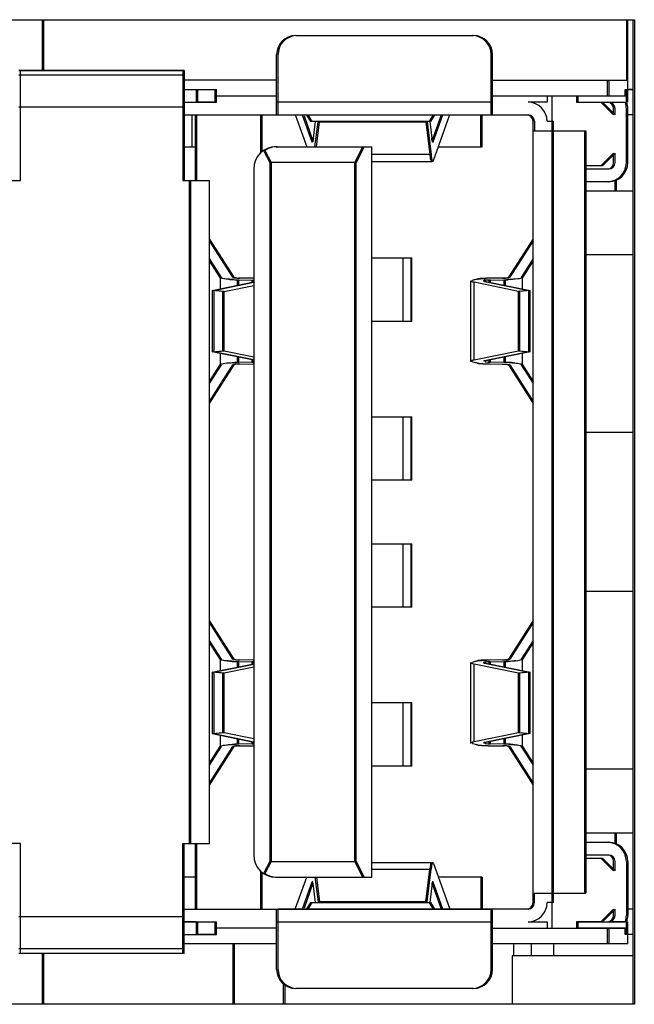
# Model space of a CAD drawing. Header units: millimetres. Extents: x 0 to 1189, y 0 to 841.
# Tile 6 of 50: x 72 to 81, y 448 to 464. Entities that reach past the tile are written whole.
import ezdxf

# ---------------------------------------------------------------- set-up
doc = ezdxf.new("R2010")
doc.units = ezdxf.units.MM
doc.header["$LTSCALE"] = 65.395
for name, color, linetype in [('MIO-5251-SHAPE', 7, 'CONTINUOUS'), ('MIO_5271U-SHAPE', 7, 'CONTINUOUS'), ('REAR_CASE-PC_15-SHAPE', 7, 'CONTINUOUS')]:
    doc.layers.add(name, color=color, linetype=linetype)

msp = doc.modelspace()

# ---------------------------------------------------------------- linework, layer by layer
at = {"layer": 'MIO-5251-SHAPE', "color": 7, "linetype": 'Continuous'}
for p, q in [((71.916, 462.797), (71.916, 463.597)), ((81.116, 462.297), (81.116, 463.597)), ((75.906, 463.347), (78.686, 463.347)), ((75.606, 462.097), (75.606, 463.047)), ((78.986, 462.097), (78.986, 463.047)), ((71.546, 462.797), (74.126, 462.797)), ((74.126, 462.797), (71.546, 462.797)), ((71.546, 461.067), (71.546, 462.797)), ((74.126, 462.722), (71.546, 462.722)), ((74.126, 462.797), (74.126, 461.067)), ((75.584, 462.647), (74.126, 462.647)), ((78.986, 462.647), (81.116, 462.647)), ((80.816, 462.647), (80.816, 462.397)), ((74.126, 462.497), (74.636, 462.497)), ((74.336, 462.497), (74.336, 462.297)), ((74.636, 462.297), (74.636, 462.497)), ((74.636, 462.397), (75.584, 462.397)), ((78.986, 462.397), (79.846, 462.397)), ((79.846, 462.397), (79.846, 462.297)), ((79.924, 462.397), (81.098, 462.397)), ((80.331, 462.397), (80.331, 462.297)), ((81.098, 462.497), (81.194, 462.497)), ((81.098, 462.397), (81.098, 462.497)), ((71.546, 462.223), (74.126, 462.223)), ((74.126, 462.297), (74.636, 462.297)), ((78.986, 462.297), (75.606, 462.297)), ((79.846, 462.297), (79.546, 462.297)), ((80.331, 462.297), (80.794, 462.297)), ((80.916, 462.097), (80.716, 462.297)), ((80.816, 462.297), (81.098, 462.297)), ((74.126, 462.097), (75.584, 462.097)), ((74.247, 462.097), (74.247, 461.597)), ((74.326, 461.067), (74.326, 462.097)), ((75.349, 462.097), (75.349, 461.515)), ((75.606, 462.097), (79.546, 462.097)), ((76.015, 462.082), (76.155, 461.689)), ((76.145, 461.993), (76.08, 462.097)), ((78.066, 462.088), (78.006, 461.993)), ((78.051, 461.676), (78.202, 462.097)), ((78.055, 461.382), (78.307, 462.087)), ((78.822, 461.597), (78.822, 462.097)), ((80.916, 462.097), (80.916, 462.197)), ((81.116, 461.347), (81.116, 462.197)), ((81.194, 462.097), (81.116, 462.097)), ((78.006, 461.993), (76.145, 461.993)), ((76.21, 461.597), (76.257, 461.987)), ((76.257, 461.987), (77.954, 461.987)), ((77.954, 461.987), (78.017, 461.473)), ((77.995, 461.994), (78.027, 461.733)), ((79.646, 461.997), (79.646, 461.847)), ((79.846, 461.997), (79.946, 461.997)), ((79.946, 449.697), (79.946, 461.997)), ((79.703, 461.847), (80.457, 461.847)), ((80.457, 461.847), (80.457, 449.847)), ((74.126, 461.597), (74.326, 461.597)), ((75.596, 461.597), (77.086, 461.597)), ((76.961, 461.597), (76.836, 461.347)), ((77.086, 450.097), (77.086, 461.597)), ((78.132, 461.597), (78.822, 461.597)), ((75.4, 461.538), (75.496, 461.347)), ((78.017, 461.473), (77.086, 461.473)), ((80.716, 461.297), (80.916, 461.497)), ((80.916, 461.347), (80.916, 461.497)), ((76.836, 461.347), (75.496, 461.347)), ((75.496, 461.347), (75.496, 450.347)), ((76.836, 450.347), (76.836, 461.347)), ((77.086, 461.367), (78.034, 461.367)), ((78.049, 461.369), (78.051, 461.372)), ((80.716, 461.297), (80.457, 461.297)), ((80.457, 461.247), (80.816, 461.247)), ((71.203, 461.067), (71.546, 461.067)), ((74.126, 461.067), (74.526, 461.067)), ((74.226, 461.067), (74.226, 450.627)), ((74.526, 450.627), (74.526, 461.067)), ((80.816, 461.047), (80.457, 461.047)), ((80.938, 460.897), (80.938, 461.074)), ((81.194, 460.897), (80.457, 460.897)), ((74.913, 459.542), (74.526, 460.149)), ((79.624, 460.115), (79.258, 459.542)), ((81.194, 459.897), (80.457, 459.897)), ((74.714, 459.54), (74.526, 459.836)), ((77.086, 459.847), (77.716, 459.847)), ((77.578, 458.847), (77.578, 459.847)), ((77.698, 459.847), (77.698, 458.847)), ((77.716, 458.847), (77.716, 459.847)), ((79.624, 459.802), (79.457, 459.54)), ((74.592, 459.336), (75.224, 459.464)), ((74.987, 459.502), (75.216, 459.499)), ((74.987, 459.42), (74.987, 459.502)), ((75.212, 459.527), (75.004, 459.529)), ((75.216, 459.499), (75.216, 459.469)), ((78.88, 459.478), (79.579, 459.336)), ((79.167, 459.529), (78.938, 459.527)), ((78.955, 459.499), (79.184, 459.502)), ((78.955, 459.458), (78.955, 459.499)), ((79.184, 459.502), (79.184, 459.412)), ((79.457, 459.356), (79.457, 459.54)), ((74.757, 459.32), (74.592, 459.336)), ((74.592, 459.336), (74.592, 458.369)), ((74.757, 459.32), (75.224, 459.415)), ((74.757, 458.384), (74.757, 459.32)), ((79.579, 459.336), (79.414, 459.32)), ((79.414, 458.384), (79.414, 459.32)), ((79.579, 458.369), (79.579, 459.336)), ((77.716, 458.847), (77.086, 458.847)), ((74.592, 458.369), (74.757, 458.384)), ((75.224, 458.241), (74.592, 458.369)), ((74.757, 458.384), (75.224, 458.289)), ((79.579, 458.369), (78.88, 458.227)), ((79.414, 458.384), (79.579, 458.369)), ((79.457, 458.165), (79.457, 458.349)), ((74.987, 458.203), (74.987, 458.284)), ((75.216, 458.205), (74.987, 458.203)), ((75.216, 458.236), (75.216, 458.205)), ((78.955, 458.205), (78.955, 458.247)), ((79.184, 458.203), (78.955, 458.205)), ((79.184, 458.293), (79.184, 458.203)), ((74.526, 457.869), (74.714, 458.165)), ((74.526, 457.556), (74.913, 458.163)), ((75.004, 458.175), (75.212, 458.178)), ((78.938, 458.178), (79.167, 458.175)), ((79.258, 458.163), (79.624, 457.589)), ((79.457, 458.165), (79.624, 457.903)), ((77.086, 457.347), (77.716, 457.347)), ((77.578, 456.347), (77.578, 457.347)), ((77.698, 457.347), (77.698, 456.347)), ((77.716, 456.347), (77.716, 457.347)), ((81.194, 457.097), (80.457, 457.097)), ((77.716, 456.347), (77.086, 456.347)), ((77.086, 455.347), (77.716, 455.347)), ((77.578, 454.347), (77.578, 455.347)), ((77.698, 455.347), (77.698, 454.347)), ((77.716, 454.347), (77.716, 455.347)), ((81.194, 454.597), (80.457, 454.597)), ((77.716, 454.347), (77.086, 454.347)), ((74.913, 453.532), (74.526, 454.139)), ((79.624, 454.105), (79.258, 453.532)), ((74.714, 453.53), (74.526, 453.826)), ((79.624, 453.792), (79.457, 453.53)), ((74.592, 453.326), (75.224, 453.454)), ((75.224, 453.405), (74.757, 453.31)), ((74.987, 453.492), (75.216, 453.489)), ((74.987, 453.41), (74.987, 453.492)), ((75.212, 453.517), (75.004, 453.519)), ((75.216, 453.489), (75.216, 453.459)), ((78.88, 453.468), (79.579, 453.326)), ((79.167, 453.519), (78.938, 453.517)), ((78.955, 453.489), (79.184, 453.492)), ((78.955, 453.448), (78.955, 453.489)), ((79.184, 453.492), (79.184, 453.402)), ((79.457, 453.346), (79.457, 453.53)), ((74.757, 453.31), (74.592, 453.326)), ((74.592, 453.326), (74.592, 452.359)), ((74.757, 452.374), (74.757, 453.31)), ((79.579, 453.326), (79.414, 453.31)), ((79.414, 452.374), (79.414, 453.31)), ((79.579, 452.359), (79.579, 453.326)), ((77.086, 452.847), (77.716, 452.847)), ((77.578, 451.847), (77.578, 452.847)), ((77.698, 452.847), (77.698, 451.847)), ((77.716, 451.847), (77.716, 452.847)), ((74.592, 452.359), (74.757, 452.374)), ((74.592, 452.359), (75.225, 452.23)), ((74.757, 452.374), (75.224, 452.279)), ((79.579, 452.359), (78.88, 452.217)), ((79.414, 452.374), (79.579, 452.359)), ((79.457, 452.155), (79.457, 452.339)), ((74.526, 451.859), (74.714, 452.155)), ((74.526, 451.546), (74.913, 452.153)), ((74.987, 452.193), (74.987, 452.274)), ((75.216, 452.195), (74.987, 452.193)), ((75.004, 452.165), (75.212, 452.168)), ((75.216, 452.226), (75.216, 452.195)), ((78.938, 452.168), (79.167, 452.165)), ((78.955, 452.195), (78.955, 452.237)), ((79.184, 452.193), (78.955, 452.195)), ((79.184, 452.283), (79.184, 452.193)), ((79.258, 452.153), (79.624, 451.579)), ((79.457, 452.155), (79.624, 451.893)), ((77.716, 451.847), (77.086, 451.847)), ((81.194, 451.797), (80.457, 451.797)), ((80.457, 450.797), (81.194, 450.797)), ((80.938, 450.621), (80.938, 450.797)), ((71.546, 450.627), (71.234, 450.627)), ((71.546, 448.897), (71.546, 450.627)), ((74.126, 450.627), (74.526, 450.627)), ((74.126, 448.897), (74.126, 450.627)), ((74.326, 449.597), (74.326, 450.627)), ((80.457, 450.647), (80.816, 450.647)), ((80.816, 450.447), (80.457, 450.447)), ((75.496, 450.347), (75.4, 450.157)), ((75.496, 450.347), (76.836, 450.347)), ((76.836, 450.347), (76.961, 450.097)), ((77.086, 450.328), (78.034, 450.328)), ((78.055, 450.313), (78.307, 449.608)), ((80.457, 450.397), (80.716, 450.397)), ((80.916, 450.197), (80.716, 450.397)), ((80.916, 450.197), (80.916, 450.347)), ((81.116, 450.347), (81.116, 449.497)), ((75.349, 450.179), (75.349, 449.597)), ((77.086, 450.222), (78.017, 450.222)), ((77.954, 449.708), (78.017, 450.222)), ((74.326, 450.097), (74.126, 450.097)), ((75.596, 450.097), (77.086, 450.097)), ((76.155, 450.005), (76.015, 449.613)), ((76.21, 450.097), (76.257, 449.708)), ((78.202, 449.597), (78.051, 450.018)), ((78.822, 450.097), (78.132, 450.097)), ((78.822, 450.097), (78.822, 449.597)), ((78.027, 449.961), (77.995, 449.7)), ((79.646, 449.697), (79.646, 449.847)), ((79.734, 449.847), (80.457, 449.847)), ((76.08, 449.597), (76.145, 449.702)), ((76.145, 449.702), (78.006, 449.702)), ((77.954, 449.708), (76.257, 449.708)), ((78.006, 449.702), (78.066, 449.607)), ((79.946, 449.697), (79.846, 449.697)), ((74.126, 449.597), (75.584, 449.597)), ((79.546, 449.597), (75.606, 449.597)), ((75.606, 448.647), (75.606, 449.597)), ((78.986, 448.647), (78.986, 449.597)), ((80.716, 449.397), (80.916, 449.597)), ((80.916, 449.497), (80.916, 449.597)), ((81.194, 449.597), (81.116, 449.597)), ((74.126, 449.472), (71.546, 449.472)), ((74.126, 449.397), (74.636, 449.397)), ((74.336, 449.397), (74.336, 449.197)), ((74.636, 449.197), (74.636, 449.397)), ((75.606, 449.397), (78.986, 449.397)), ((79.546, 449.397), (79.846, 449.397)), ((79.846, 449.397), (79.846, 449.297)), ((80.331, 449.397), (80.794, 449.397)), ((80.331, 449.397), (80.331, 449.297)), ((81.098, 449.397), (80.816, 449.397)), ((81.116, 449.047), (81.116, 449.397)), ((74.126, 449.197), (74.636, 449.197)), ((75.584, 449.297), (74.636, 449.297)), ((78.986, 449.297), (79.846, 449.297)), ((79.924, 449.297), (81.098, 449.297)), ((80.816, 449.297), (80.816, 449.047)), ((81.098, 449.197), (81.098, 449.297)), ((81.194, 449.197), (81.098, 449.197)), ((75.584, 449.047), (74.126, 449.047)), ((74.916, 449.047), (74.916, 448.097)), ((81.116, 449.047), (78.986, 449.047)), ((79.316, 449.047), (79.316, 448.86)), ((71.546, 448.973), (74.126, 448.973)), ((74.126, 448.898), (71.546, 448.898)), ((74.126, 448.897), (71.546, 448.897)), ((71.916, 448.097), (71.916, 448.897)), ((75.716, 448.097), (75.716, 448.4)), ((78.686, 448.347), (75.906, 448.347))]:
    msp.add_line(p, q, dxfattribs=at)
for centre, radius, start, end in [((75.906, 463.047), 0.3, 90, 180), ((78.686, 463.047), 0.3, 0, 90), ((79.546, 461.997), 0.3, 0, 90), ((80.816, 462.197), 0.1, 0, 90), ((80.816, 462.197), 0.3, 0, 19.4712), ((79.546, 461.997), 0.1, 0, 90), ((75.596, 461.247), 0.35, 90, 123.9061), ((80.816, 461.347), 0.3, 270, 0), ((80.816, 461.347), 0.1, 270, 0), ((75.01, 461.511), 2.009, 267.0458, 269.3475), ((75.013, 460.228), 0.699, 267.9167, 269.3191), ((78.962, 457.458), 2.069, 91.2729, 91.9222), ((78.963, 457.407), 2.12, 90.6873, 91.2746), ((79.159, 461.605), 2.103, 270.6836, 271.799), ((75.012, 456.099), 2.103, 90.6836, 91.799), ((78.874, 459.079), 0.897, 261.8056, 263.9158), ((78.912, 459.435), 1.255, 263.8886, 265.5335), ((78.939, 459.777), 1.598, 265.5161, 266.9085), ((78.956, 460.078), 1.9, 266.9016, 268.1391), ((78.963, 458.903), 0.698, 267.8414, 269.3201), ((79.159, 456.099), 2.104, 88.1908, 89.3165), ((79.172, 456.434), 1.768, 85.7543, 88.2528), ((78.963, 460.276), 2.098, 268.1285, 269.317), ((75.01, 455.501), 2.009, 267.0458, 269.3475), ((75.013, 454.218), 0.699, 267.9167, 269.3191), ((78.962, 451.448), 2.069, 91.2729, 91.9222), ((78.963, 451.397), 2.12, 90.6873, 91.2746), ((79.159, 455.595), 2.103, 270.6836, 271.799), ((75.012, 450.089), 2.103, 90.6836, 91.799), ((78.874, 453.069), 0.897, 261.8056, 263.9158), ((78.912, 453.425), 1.255, 263.8886, 265.5335), ((78.939, 453.767), 1.598, 265.5161, 266.9085), ((78.956, 454.068), 1.9, 266.9016, 268.1391), ((78.963, 454.266), 2.098, 268.1285, 269.317), ((78.963, 452.893), 0.698, 267.8414, 269.3201), ((79.159, 451.466), 0.699, 87.9167, 89.3191), ((79.159, 450.089), 2.104, 88.1908, 89.3165), ((79.172, 450.424), 1.768, 85.7543, 88.2528), ((80.816, 450.347), 0.3, 0, 90), ((80.816, 450.347), 0.1, 0, 90), ((75.596, 450.447), 0.35, 233.2169, 270), ((78.728, 449.877), 0.706, 171.4785, 173.1154), ((79.546, 449.697), 0.3, 270, 0), ((79.546, 449.697), 0.1, 270, 0), ((80.816, 449.497), 0.1, 270, 0), ((80.816, 449.497), 0.3, 340.5288, 0), ((75.906, 448.647), 0.3, 180, 270), ((78.686, 448.647), 0.3, 270, 0)]:
    msp.add_arc(centre, radius, start, end, dxfattribs=at)
msp.add_ellipse((78.044, 449.528), major_axis=(0, 0.8), ratio=0.069927, start_param=6.090035, end_param=6.803945, dxfattribs=at)
for points in [[(78.031, 461.707), (78.029, 461.716), (78.028, 461.725), (78.027, 461.733)], [(78.81, 459.521), (78.837, 459.523), (78.865, 459.525), (78.893, 459.526)], [(79.241, 459.535), (79.246, 459.536), (79.251, 459.537), (79.255, 459.54)], [(78.746, 458.191), (78.736, 458.192), (78.727, 458.194), (78.718, 458.196)], [(79.239, 458.17), (79.245, 458.169), (79.25, 458.168), (79.255, 458.165)], [(78.81, 453.511), (78.837, 453.513), (78.865, 453.515), (78.893, 453.516)], [(79.241, 453.525), (79.246, 453.526), (79.251, 453.527), (79.255, 453.53)], [(78.746, 452.181), (78.736, 452.182), (78.727, 452.184), (78.718, 452.186)]]:
    msp.add_open_spline(points, degree=3, dxfattribs=at)
for points, knots in [([(78.044, 461.667), (78.04, 461.667), (78.035, 461.686), (78.032, 461.697), (78.031, 461.707)], [0, 0, 0, 0, 0.286078, 1, 1, 1, 1]), ([(78.051, 461.676), (78.05, 461.674), (78.049, 461.671), (78.046, 461.667), (78.044, 461.667)], [0, 0, 0, 0, 0.652734, 1, 1, 1, 1]), ([(78.017, 461.473), (78.018, 461.463), (78.022, 461.432), (78.027, 461.401), (78.034, 461.382)], [0, 0, 0, 0, 0.329042, 1, 1, 1, 1]), ([(78.034, 461.382), (78.034, 461.38), (78.036, 461.375), (78.039, 461.37), (78.042, 461.368)], [0, 0, 0, 0, 0.337315, 1, 1, 1, 1]), ([(78.042, 461.368), (78.042, 461.368), (78.043, 461.367), (78.044, 461.367), (78.044, 461.367)], [0, 0, 0, 0, 0.522335, 1, 1, 1, 1]), ([(78.044, 461.367), (78.045, 461.367), (78.047, 461.368), (78.048, 461.369), (78.049, 461.369)], [0, 0, 0, 0, 0.448574, 1, 1, 1, 1]), ([(78.051, 461.372), (78.051, 461.373), (78.053, 461.377), (78.055, 461.38), (78.055, 461.382)], [0, 0, 0, 0, 0.443721, 1, 1, 1, 1]), ([(74.721, 459.534), (74.72, 459.535), (74.717, 459.536), (74.715, 459.538), (74.714, 459.54)], [0, 0, 0, 0, 0.561584, 1, 1, 1, 1]), ([(74.906, 459.505), (74.897, 459.505), (74.862, 459.507), (74.827, 459.511), (74.801, 459.514)], [0, 0, 0, 0, 0.273965, 1, 1, 1, 1]), ([(74.913, 459.542), (74.914, 459.54), (74.923, 459.537), (74.947, 459.532), (74.97, 459.53), (74.987, 459.53)], [0, 0, 0, 0, 0.109354, 0.323285, 1, 1, 1, 1]), ([(78.664, 459.486), (78.664, 459.494), (78.699, 459.506), (78.721, 459.51), (78.74, 459.513)], [0, 0, 0, 0, 0.297033, 1, 1, 1, 1]), ([(78.74, 459.513), (78.745, 459.514), (78.769, 459.517), (78.792, 459.519), (78.81, 459.521)], [0, 0, 0, 0, 0.226373, 1, 1, 1, 1]), ([(78.865, 459.488), (78.864, 459.488), (78.863, 459.487), (78.863, 459.486), (78.863, 459.486)], [0, 0, 0, 0, 0.586817, 1, 1, 1, 1]), ([(78.863, 459.486), (78.863, 459.484), (78.871, 459.48), (78.876, 459.479), (78.88, 459.478)], [0, 0, 0, 0, 0.323684, 1, 1, 1, 1]), ([(78.955, 459.499), (78.936, 459.499), (78.906, 459.497), (78.874, 459.494), (78.865, 459.488)], [0, 0, 0, 0, 0.643664, 1, 1, 1, 1]), ([(79.167, 459.529), (79.174, 459.529), (79.199, 459.53), (79.224, 459.532), (79.241, 459.535)], [0, 0, 0, 0, 0.291462, 1, 1, 1, 1]), ([(79.421, 459.523), (79.409, 459.52), (79.344, 459.508), (79.279, 459.505), (79.225, 459.503)], [0, 0, 0, 0, 0.186062, 1, 1, 1, 1]), ([(79.255, 459.54), (79.256, 459.54), (79.257, 459.541), (79.258, 459.541), (79.258, 459.542)], [0, 0, 0, 0, 0.575173, 1, 1, 1, 1]), ([(79.457, 459.54), (79.456, 459.538), (79.445, 459.529), (79.432, 459.526), (79.421, 459.523)], [0, 0, 0, 0, 0.151064, 1, 1, 1, 1]), ([(74.801, 458.191), (74.812, 458.192), (74.86, 458.198), (74.908, 458.201), (74.946, 458.202)], [0, 0, 0, 0, 0.218871, 1, 1, 1, 1]), ([(78.718, 458.196), (78.704, 458.198), (78.687, 458.202), (78.664, 458.213), (78.664, 458.219)], [0, 0, 0, 0, 0.690987, 1, 1, 1, 1]), ([(78.88, 458.227), (78.878, 458.226), (78.873, 458.225), (78.863, 458.223), (78.863, 458.219)], [0, 0, 0, 0, 0.399153, 1, 1, 1, 1]), ([(78.863, 458.219), (78.863, 458.217), (78.872, 458.213), (78.895, 458.208), (78.919, 458.207), (78.937, 458.206)], [0, 0, 0, 0, 0.089945, 0.296404, 1, 1, 1, 1]), ([(79.303, 458.198), (79.314, 458.197), (79.354, 458.193), (79.394, 458.188), (79.421, 458.182)], [0, 0, 0, 0, 0.299267, 1, 1, 1, 1]), ([(79.421, 458.182), (79.425, 458.18), (79.438, 458.177), (79.452, 458.172), (79.457, 458.165)], [0, 0, 0, 0, 0.355665, 1, 1, 1, 1]), ([(74.916, 458.165), (74.915, 458.165), (74.914, 458.164), (74.913, 458.163), (74.913, 458.163)], [0, 0, 0, 0, 0.575173, 1, 1, 1, 1]), ([(75.004, 458.175), (74.986, 458.175), (74.956, 458.173), (74.926, 458.17), (74.916, 458.165)], [0, 0, 0, 0, 0.628698, 1, 1, 1, 1]), ([(79.167, 458.175), (79.174, 458.175), (79.198, 458.175), (79.223, 458.173), (79.239, 458.17)], [0, 0, 0, 0, 0.289855, 1, 1, 1, 1]), ([(79.255, 458.165), (79.256, 458.165), (79.257, 458.164), (79.258, 458.163), (79.258, 458.163)], [0, 0, 0, 0, 0.580067, 1, 1, 1, 1]), ([(74.913, 453.532), (74.914, 453.53), (74.923, 453.527), (74.947, 453.522), (74.97, 453.52), (74.987, 453.52)], [0, 0, 0, 0, 0.109354, 0.323285, 1, 1, 1, 1]), ([(79.255, 453.53), (79.256, 453.53), (79.257, 453.531), (79.258, 453.531), (79.258, 453.532)], [0, 0, 0, 0, 0.575173, 1, 1, 1, 1]), ([(74.721, 453.524), (74.72, 453.525), (74.717, 453.526), (74.715, 453.528), (74.714, 453.53)], [0, 0, 0, 0, 0.561584, 1, 1, 1, 1]), ([(74.906, 453.495), (74.897, 453.495), (74.862, 453.497), (74.827, 453.501), (74.801, 453.504)], [0, 0, 0, 0, 0.273965, 1, 1, 1, 1]), ([(78.664, 453.476), (78.664, 453.484), (78.699, 453.496), (78.721, 453.5), (78.74, 453.503)], [0, 0, 0, 0, 0.297033, 1, 1, 1, 1]), ([(78.74, 453.503), (78.745, 453.504), (78.769, 453.507), (78.792, 453.509), (78.81, 453.511)], [0, 0, 0, 0, 0.226373, 1, 1, 1, 1]), ([(78.865, 453.478), (78.864, 453.478), (78.863, 453.477), (78.863, 453.476), (78.863, 453.476)], [0, 0, 0, 0, 0.586817, 1, 1, 1, 1]), ([(78.863, 453.476), (78.863, 453.474), (78.871, 453.47), (78.876, 453.469), (78.88, 453.468)], [0, 0, 0, 0, 0.323684, 1, 1, 1, 1]), ([(78.955, 453.489), (78.936, 453.489), (78.906, 453.487), (78.874, 453.484), (78.865, 453.478)], [0, 0, 0, 0, 0.643664, 1, 1, 1, 1]), ([(79.167, 453.519), (79.174, 453.519), (79.199, 453.52), (79.224, 453.522), (79.241, 453.525)], [0, 0, 0, 0, 0.291462, 1, 1, 1, 1]), ([(79.421, 453.513), (79.409, 453.51), (79.344, 453.498), (79.279, 453.495), (79.225, 453.493)], [0, 0, 0, 0, 0.186062, 1, 1, 1, 1]), ([(79.457, 453.53), (79.456, 453.528), (79.445, 453.519), (79.432, 453.516), (79.421, 453.513)], [0, 0, 0, 0, 0.151064, 1, 1, 1, 1]), ([(74.801, 452.181), (74.812, 452.182), (74.86, 452.188), (74.908, 452.191), (74.946, 452.192)], [0, 0, 0, 0, 0.218871, 1, 1, 1, 1]), ([(74.916, 452.155), (74.915, 452.155), (74.914, 452.154), (74.913, 452.153), (74.913, 452.153)], [0, 0, 0, 0, 0.575173, 1, 1, 1, 1]), ([(75.004, 452.165), (74.986, 452.165), (74.956, 452.163), (74.926, 452.16), (74.916, 452.155)], [0, 0, 0, 0, 0.628698, 1, 1, 1, 1]), ([(78.718, 452.186), (78.704, 452.188), (78.687, 452.192), (78.664, 452.203), (78.664, 452.209)], [0, 0, 0, 0, 0.690987, 1, 1, 1, 1]), ([(78.88, 452.217), (78.878, 452.216), (78.873, 452.215), (78.863, 452.213), (78.863, 452.209)], [0, 0, 0, 0, 0.399153, 1, 1, 1, 1]), ([(78.863, 452.209), (78.863, 452.207), (78.872, 452.203), (78.895, 452.198), (78.919, 452.197), (78.937, 452.196)], [0, 0, 0, 0, 0.089945, 0.296404, 1, 1, 1, 1]), ([(79.258, 452.153), (79.257, 452.155), (79.248, 452.158), (79.224, 452.163), (79.201, 452.164), (79.184, 452.165)], [0, 0, 0, 0, 0.109354, 0.323285, 1, 1, 1, 1]), ([(79.303, 452.188), (79.314, 452.187), (79.354, 452.183), (79.394, 452.178), (79.421, 452.172)], [0, 0, 0, 0, 0.299267, 1, 1, 1, 1]), ([(79.421, 452.172), (79.425, 452.17), (79.438, 452.167), (79.452, 452.162), (79.457, 452.155)], [0, 0, 0, 0, 0.355665, 1, 1, 1, 1]), ([(78.044, 450.028), (78.04, 450.028), (78.034, 450.006), (78.032, 449.993), (78.03, 449.981)], [0, 0, 0, 0, 0.282612, 1, 1, 1, 1]), ([(78.051, 450.018), (78.05, 450.021), (78.049, 450.024), (78.046, 450.028), (78.044, 450.028)], [0, 0, 0, 0, 0.653362, 1, 1, 1, 1])]:
    msp.add_open_spline(points, degree=3, knots=knots, dxfattribs=at)
at = {"layer": 'MIO_5271U-SHAPE', "color": 7, "linetype": 'Continuous'}
for p, q in [((71.894, 462.797), (71.894, 463.597)), ((81.094, 463.597), (81.094, 462.647)), ((81.194, 463.597), (81.194, 448.097)), ((75.884, 463.347), (78.664, 463.347)), ((75.584, 462.097), (75.584, 463.047)), ((78.964, 462.097), (78.964, 463.047)), ((71.524, 462.797), (74.104, 462.797)), ((74.104, 462.797), (71.524, 462.797)), ((74.104, 462.722), (71.524, 462.722)), ((74.104, 462.797), (74.104, 461.067)), ((75.584, 462.647), (74.126, 462.647)), ((78.986, 462.647), (81.006, 462.647)), ((80.794, 462.647), (80.794, 462.397)), ((74.126, 462.497), (74.314, 462.497)), ((74.314, 462.497), (74.314, 462.297)), ((74.336, 462.497), (74.614, 462.497)), ((74.614, 462.297), (74.614, 462.497)), ((74.636, 462.397), (75.584, 462.397)), ((78.986, 462.397), (80.309, 462.397)), ((79.924, 449.297), (79.924, 462.397)), ((80.309, 462.397), (80.309, 462.297)), ((80.331, 462.397), (81.077, 462.397)), ((81.077, 462.497), (81.094, 462.497)), ((81.077, 462.397), (81.077, 462.497)), ((81.094, 462.297), (81.094, 462.497)), ((81.194, 462.497), (81.116, 462.497)), ((71.524, 462.223), (74.104, 462.223)), ((74.126, 462.297), (74.317, 462.297)), ((74.614, 462.297), (74.336, 462.297)), ((78.964, 462.297), (75.584, 462.297)), ((80.309, 462.297), (80.694, 462.297)), ((80.894, 462.097), (80.694, 462.297)), ((80.716, 462.297), (81.077, 462.297)), ((74.126, 462.097), (78.964, 462.097)), ((74.304, 461.067), (74.304, 462.097)), ((75.327, 462.097), (75.327, 461.496)), ((75.883, 462.087), (76.057, 461.597)), ((75.988, 462.097), (76.139, 461.676)), ((76.123, 461.993), (76.064, 462.088)), ((78.05, 462.097), (77.985, 461.993)), ((78.034, 461.689), (78.18, 462.097)), ((78.801, 461.597), (78.801, 462.097)), ((78.986, 462.097), (79.524, 462.097)), ((80.894, 462.097), (80.894, 462.197)), ((81.094, 461.347), (81.094, 462.197)), ((81.194, 462.097), (81.116, 462.097)), ((77.985, 461.993), (76.123, 461.993)), ((76.163, 461.733), (76.194, 461.993)), ((76.188, 461.597), (76.236, 461.987)), ((76.236, 461.987), (77.932, 461.987)), ((77.932, 461.987), (77.995, 461.473)), ((79.624, 449.697), (79.624, 461.997)), ((79.624, 461.847), (80.436, 461.847)), ((80.436, 461.847), (80.436, 449.847)), ((74.126, 461.597), (74.304, 461.597)), ((75.574, 461.597), (76.961, 461.597)), ((76.939, 461.597), (76.814, 461.347)), ((78.132, 461.597), (78.801, 461.597)), ((75.379, 461.538), (75.474, 461.347)), ((77.995, 461.473), (77.086, 461.473)), ((80.694, 461.297), (80.894, 461.497)), ((80.894, 461.347), (80.894, 461.497)), ((76.814, 461.347), (75.474, 461.347)), ((75.474, 461.347), (75.474, 450.347)), ((76.814, 450.347), (76.814, 461.347)), ((77.086, 461.367), (78.023, 461.367)), ((80.694, 461.297), (80.457, 461.297)), ((75.224, 461.247), (75.224, 450.447)), ((80.457, 461.247), (80.794, 461.247)), ((74.104, 461.067), (74.416, 461.067)), ((74.204, 461.067), (74.204, 450.627)), ((80.794, 461.047), (80.457, 461.047)), ((80.917, 460.897), (80.917, 461.074)), ((81.194, 460.897), (80.457, 460.897)), ((74.891, 459.542), (74.526, 460.115)), ((79.624, 460.149), (79.237, 459.542)), ((81.194, 459.897), (80.457, 459.897)), ((74.693, 459.54), (74.526, 459.802)), ((77.086, 459.847), (77.425, 459.847)), ((79.624, 459.836), (79.435, 459.54)), ((74.57, 459.336), (75.224, 459.469)), ((74.693, 459.54), (74.693, 459.361)), ((74.965, 459.502), (75.195, 459.499)), ((74.965, 459.416), (74.965, 459.502)), ((75.212, 459.527), (74.983, 459.529)), ((75.195, 459.499), (75.195, 459.469)), ((78.642, 458.219), (78.642, 459.486)), ((79.393, 459.32), (78.694, 459.463)), ((78.694, 458.242), (78.694, 459.463)), ((78.859, 459.478), (79.558, 459.336)), ((79.145, 459.529), (78.916, 459.527)), ((78.934, 459.499), (79.163, 459.502)), ((78.934, 459.463), (78.934, 459.499)), ((79.163, 459.502), (79.163, 459.416)), ((74.736, 459.32), (74.57, 459.336)), ((74.57, 459.336), (74.57, 458.369)), ((74.736, 458.384), (74.736, 459.32)), ((79.558, 459.336), (79.393, 459.32)), ((79.393, 458.384), (79.393, 459.32)), ((79.558, 458.369), (79.558, 459.336)), ((77.425, 458.847), (77.086, 458.847)), ((74.57, 458.369), (74.736, 458.384)), ((75.224, 458.236), (74.57, 458.369)), ((74.693, 458.344), (74.693, 458.165)), ((78.694, 458.242), (79.393, 458.384)), ((79.558, 458.369), (78.859, 458.227)), ((79.393, 458.384), (79.558, 458.369)), ((74.965, 458.203), (74.965, 458.289)), ((75.195, 458.205), (74.965, 458.203)), ((75.195, 458.236), (75.195, 458.205)), ((78.934, 458.205), (78.934, 458.242)), ((79.163, 458.203), (78.934, 458.205)), ((79.163, 458.289), (79.163, 458.203)), ((74.526, 457.903), (74.693, 458.165)), ((74.526, 457.589), (74.891, 458.163)), ((74.983, 458.175), (75.212, 458.178)), ((78.916, 458.178), (79.145, 458.175)), ((79.237, 458.163), (79.624, 457.556)), ((79.435, 458.165), (79.624, 457.869)), ((77.086, 457.347), (77.425, 457.347)), ((81.194, 457.097), (80.457, 457.097)), ((77.425, 456.347), (77.086, 456.347)), ((77.086, 455.347), (77.425, 455.347)), ((81.194, 454.597), (80.457, 454.597)), ((77.425, 454.347), (77.086, 454.347)), ((74.891, 453.532), (74.526, 454.105)), ((79.624, 454.139), (79.237, 453.532)), ((74.693, 453.53), (74.526, 453.792)), ((79.624, 453.826), (79.435, 453.53)), ((74.57, 453.326), (75.224, 453.459)), ((74.693, 453.53), (74.693, 453.351)), ((74.965, 453.492), (75.195, 453.489)), ((74.965, 453.406), (74.965, 453.492)), ((75.212, 453.517), (74.983, 453.519)), ((75.195, 453.489), (75.195, 453.459)), ((78.642, 452.209), (78.642, 453.476)), ((79.393, 453.31), (78.694, 453.453)), ((78.694, 452.232), (78.694, 453.453)), ((78.859, 453.468), (79.558, 453.326)), ((79.145, 453.519), (78.916, 453.517)), ((78.934, 453.489), (79.163, 453.492)), ((78.934, 453.453), (78.934, 453.489)), ((79.163, 453.492), (79.163, 453.406)), ((74.736, 453.31), (74.57, 453.326)), ((74.57, 453.326), (74.57, 452.359)), ((74.736, 452.374), (74.736, 453.31)), ((79.558, 453.326), (79.393, 453.31)), ((79.393, 452.374), (79.393, 453.31)), ((79.558, 452.359), (79.558, 453.326)), ((77.086, 452.847), (77.425, 452.847)), ((74.57, 452.359), (74.736, 452.374)), ((74.57, 452.359), (75.224, 452.226)), ((74.693, 452.334), (74.693, 452.155)), ((78.694, 452.232), (79.393, 452.374)), ((79.558, 452.359), (78.859, 452.217)), ((79.393, 452.374), (79.558, 452.359)), ((74.526, 451.893), (74.693, 452.155)), ((74.526, 451.579), (74.891, 452.153)), ((74.965, 452.193), (74.965, 452.279)), ((75.195, 452.195), (74.965, 452.193)), ((74.983, 452.165), (75.212, 452.168)), ((75.195, 452.226), (75.195, 452.195)), ((78.916, 452.168), (79.145, 452.165)), ((78.934, 452.195), (78.934, 452.232)), ((79.163, 452.193), (78.934, 452.195)), ((79.163, 452.279), (79.163, 452.193)), ((79.237, 452.153), (79.624, 451.546)), ((79.435, 452.155), (79.624, 451.859)), ((77.425, 451.847), (77.086, 451.847)), ((81.194, 451.797), (80.457, 451.797)), ((80.457, 450.797), (81.194, 450.797)), ((80.917, 450.621), (80.917, 450.797)), ((74.104, 450.627), (74.447, 450.627)), ((74.104, 448.897), (74.104, 450.627)), ((74.304, 449.597), (74.304, 450.627)), ((80.457, 450.647), (80.794, 450.647)), ((80.794, 450.447), (80.457, 450.447)), ((75.474, 450.347), (75.379, 450.157)), ((75.474, 450.347), (76.814, 450.347)), ((76.814, 450.347), (76.939, 450.097)), ((77.086, 450.328), (78.023, 450.328)), ((80.457, 450.397), (80.694, 450.397)), ((80.894, 450.197), (80.694, 450.397)), ((80.894, 450.197), (80.894, 450.347)), ((81.094, 450.347), (81.094, 449.497)), ((75.327, 450.199), (75.327, 449.597)), ((77.086, 450.222), (77.995, 450.222)), ((77.932, 449.708), (77.995, 450.222)), ((74.304, 450.097), (74.126, 450.097)), ((75.574, 450.097), (76.961, 450.097)), ((75.883, 449.608), (76.057, 450.097)), ((76.139, 450.018), (75.988, 449.597)), ((76.188, 450.097), (76.236, 449.708)), ((78.18, 449.597), (78.034, 450.005)), ((78.801, 450.097), (78.132, 450.097)), ((78.801, 450.097), (78.801, 449.597)), ((76.194, 449.702), (76.163, 449.961)), ((79.624, 449.847), (80.436, 449.847)), ((76.064, 449.607), (76.123, 449.702)), ((76.123, 449.702), (77.985, 449.702)), ((77.932, 449.708), (76.236, 449.708)), ((77.985, 449.702), (78.05, 449.597)), ((74.126, 449.597), (78.964, 449.597)), ((75.584, 448.647), (75.584, 449.597)), ((78.964, 448.647), (78.964, 449.597)), ((79.524, 449.597), (78.986, 449.597)), ((80.694, 449.397), (80.894, 449.597)), ((80.894, 449.497), (80.894, 449.597)), ((81.194, 449.597), (81.116, 449.597)), ((74.104, 449.472), (71.524, 449.472)), ((74.314, 449.397), (74.126, 449.397)), ((74.314, 449.397), (74.314, 449.197)), ((74.336, 449.397), (74.614, 449.397)), ((74.614, 449.197), (74.614, 449.397)), ((75.584, 449.397), (78.964, 449.397)), ((80.694, 449.397), (80.309, 449.397)), ((80.309, 449.397), (80.309, 449.297)), ((80.716, 449.397), (81.077, 449.397)), ((81.094, 449.197), (81.094, 449.397)), ((74.126, 449.197), (74.317, 449.197)), ((74.614, 449.197), (74.336, 449.197)), ((75.584, 449.297), (74.636, 449.297)), ((78.986, 449.297), (80.309, 449.297)), ((81.077, 449.297), (80.331, 449.297)), ((80.794, 449.297), (80.794, 449.047)), ((81.077, 449.197), (81.077, 449.297)), ((81.094, 449.197), (81.077, 449.197)), ((81.194, 449.197), (81.116, 449.197)), ((75.584, 449.047), (74.126, 449.047)), ((74.894, 449.047), (74.894, 448.097)), ((81.037, 449.047), (78.986, 449.047)), ((79.594, 449.047), (79.594, 448.86)), ((79.944, 449.047), (79.944, 448.86)), ((71.524, 448.973), (74.104, 448.973)), ((74.104, 448.898), (71.524, 448.898)), ((74.104, 448.897), (71.524, 448.897)), ((71.894, 448.097), (71.894, 448.897)), ((81.194, 448.86), (79.294, 448.86)), ((79.294, 448.86), (79.294, 448.097)), ((75.694, 448.097), (75.694, 448.416)), ((78.664, 448.347), (75.884, 448.347))]:
    msp.add_line(p, q, dxfattribs=at)
for centre, radius, start, end in [((75.884, 463.047), 0.3, 90, 180), ((78.664, 463.047), 0.3, 0, 90), ((80.794, 462.197), 0.1, 0, 90), ((80.794, 462.197), 0.3, 0, 19.4712), ((79.524, 461.997), 0.1, 0, 90), ((75.574, 461.247), 0.35, 90, 180), ((80.794, 461.347), 0.3, 270, 0), ((80.794, 461.347), 0.1, 270, 0), ((74.978, 461.271), 1.768, 265.7543, 268.2528), ((74.991, 461.606), 2.104, 268.1908, 269.3165), ((74.991, 460.229), 0.7, 267.9501, 269.3186), ((78.886, 458.322), 1.203, 94.6413, 96.4025), ((78.916, 457.96), 1.566, 93.1897, 94.6622), ((78.934, 457.641), 1.886, 91.9072, 93.1984), ((78.941, 457.433), 2.093, 90.6827, 91.9192), ((79.138, 461.605), 2.103, 270.6836, 271.799), ((74.991, 456.099), 2.103, 90.6836, 91.799), ((78.891, 459.435), 1.255, 263.8886, 265.5335), ((78.918, 459.777), 1.598, 265.5161, 266.9085), ((78.934, 460.078), 1.9, 266.9016, 268.1391), ((78.942, 458.903), 0.698, 267.8414, 269.3201), ((79.14, 456.194), 2.009, 87.0458, 89.3475), ((78.941, 460.276), 2.098, 268.1285, 269.317), ((74.978, 455.261), 1.768, 265.7543, 268.2528), ((74.991, 455.596), 2.104, 268.1908, 269.3165), ((74.991, 454.219), 0.7, 267.9501, 269.3186), ((78.886, 452.312), 1.203, 94.6413, 96.4025), ((78.916, 451.95), 1.566, 93.1897, 94.6622), ((78.934, 451.631), 1.886, 91.9072, 93.1984), ((78.941, 451.423), 2.093, 90.6827, 91.9192), ((79.138, 455.595), 2.103, 270.6836, 271.799), ((74.991, 450.089), 2.103, 90.6836, 91.799), ((75.186, 454.317), 2.149, 270.6816, 271.0043), ((78.891, 453.425), 1.255, 263.8886, 265.5335), ((78.918, 453.767), 1.598, 265.5161, 266.9085), ((78.934, 454.068), 1.9, 266.9016, 268.1391), ((78.941, 454.266), 2.098, 268.1285, 269.317), ((78.942, 452.893), 0.698, 267.8414, 269.3201), ((79.137, 451.466), 0.7, 87.9501, 89.3186), ((79.14, 450.184), 2.009, 87.0458, 89.3475), ((80.794, 450.347), 0.3, 0, 90), ((75.574, 450.447), 0.35, 180, 270), ((80.794, 450.347), 0.1, 0, 90), ((79.524, 449.697), 0.1, 270, 0), ((80.794, 449.497), 0.1, 270, 0), ((80.794, 449.497), 0.3, 340.5288, 0), ((75.884, 448.647), 0.3, 180, 270), ((78.664, 448.647), 0.3, 270, 0)]:
    msp.add_arc(centre, radius, start, end, dxfattribs=at)
for centre, major_axis, ratio, start_param, end_param in [((75.186, 459.486), (0.3, 0), 0.137212, 1.442949, 1.48353), ((75.186, 453.476), (0.3, 0), 0.137212, 1.442949, 1.48353), ((78.023, 449.528), (0, 0.8), 0.069927, 0, 0.520759)]:
    msp.add_ellipse(centre, major_axis=major_axis, ratio=ratio, start_param=start_param, end_param=end_param, dxfattribs=at)
for points, knots in [([(76.145, 461.667), (76.144, 461.667), (76.141, 461.671), (76.139, 461.674), (76.139, 461.676)], [0, 0, 0, 0, 0.347266, 1, 1, 1, 1]), ([(76.163, 461.733), (76.161, 461.717), (76.156, 461.7), (76.152, 461.667), (76.145, 461.667)], [0, 0, 0, 0, 0.72419, 1, 1, 1, 1]), ([(77.995, 461.473), (77.998, 461.447), (78.004, 461.412), (78.013, 461.378), (78.02, 461.367), (78.023, 461.367)], [0, 0, 0, 0, 0.719116, 0.911091, 1, 1, 1, 1]), ([(74.729, 459.523), (74.724, 459.524), (74.712, 459.528), (74.697, 459.532), (74.693, 459.54)], [0, 0, 0, 0, 0.355665, 1, 1, 1, 1]), ([(74.847, 459.507), (74.835, 459.508), (74.796, 459.512), (74.756, 459.517), (74.729, 459.523)], [0, 0, 0, 0, 0.299267, 1, 1, 1, 1]), ([(74.891, 459.542), (74.893, 459.54), (74.901, 459.537), (74.926, 459.532), (74.949, 459.53), (74.966, 459.53)], [0, 0, 0, 0, 0.109314, 0.323338, 1, 1, 1, 1]), ([(78.644, 459.481), (78.643, 459.482), (78.643, 459.483), (78.642, 459.485), (78.642, 459.486)], [0, 0, 0, 0, 0.52891, 1, 1, 1, 1]), ([(78.694, 459.463), (78.682, 459.465), (78.666, 459.469), (78.648, 459.476), (78.644, 459.481)], [0, 0, 0, 0, 0.644387, 1, 1, 1, 1]), ([(78.843, 459.488), (78.843, 459.488), (78.842, 459.487), (78.841, 459.486), (78.841, 459.486)], [0, 0, 0, 0, 0.586817, 1, 1, 1, 1]), ([(78.841, 459.486), (78.841, 459.484), (78.849, 459.48), (78.854, 459.479), (78.859, 459.478)], [0, 0, 0, 0, 0.323684, 1, 1, 1, 1]), ([(78.934, 459.499), (78.914, 459.499), (78.884, 459.497), (78.852, 459.494), (78.843, 459.488)], [0, 0, 0, 0, 0.643664, 1, 1, 1, 1]), ([(79.145, 459.529), (79.164, 459.53), (79.193, 459.532), (79.224, 459.535), (79.234, 459.54)], [0, 0, 0, 0, 0.628698, 1, 1, 1, 1]), ([(79.348, 459.514), (79.338, 459.513), (79.29, 459.507), (79.241, 459.504), (79.204, 459.503)], [0, 0, 0, 0, 0.218871, 1, 1, 1, 1]), ([(79.234, 459.54), (79.234, 459.54), (79.236, 459.541), (79.237, 459.541), (79.237, 459.542)], [0, 0, 0, 0, 0.575173, 1, 1, 1, 1]), ([(74.693, 458.165), (74.694, 458.167), (74.704, 458.176), (74.718, 458.179), (74.729, 458.182)], [0, 0, 0, 0, 0.151064, 1, 1, 1, 1]), ([(74.729, 458.182), (74.741, 458.185), (74.805, 458.196), (74.871, 458.2), (74.925, 458.202)], [0, 0, 0, 0, 0.186062, 1, 1, 1, 1]), ([(78.642, 458.219), (78.642, 458.224), (78.656, 458.233), (78.668, 458.236), (78.677, 458.238)], [0, 0, 0, 0, 0.32664, 1, 1, 1, 1]), ([(78.645, 458.213), (78.644, 458.214), (78.643, 458.216), (78.642, 458.218), (78.642, 458.219)], [0, 0, 0, 0, 0.550435, 1, 1, 1, 1]), ([(78.859, 458.227), (78.856, 458.226), (78.851, 458.225), (78.842, 458.223), (78.842, 458.219)], [0, 0, 0, 0, 0.399153, 1, 1, 1, 1]), ([(79.243, 458.2), (79.253, 458.2), (79.288, 458.197), (79.323, 458.194), (79.348, 458.191)], [0, 0, 0, 0, 0.273965, 1, 1, 1, 1]), ([(74.894, 458.165), (74.894, 458.165), (74.893, 458.164), (74.892, 458.163), (74.891, 458.163)], [0, 0, 0, 0, 0.575173, 1, 1, 1, 1]), ([(74.983, 458.175), (74.976, 458.175), (74.951, 458.175), (74.926, 458.173), (74.909, 458.17)], [0, 0, 0, 0, 0.291462, 1, 1, 1, 1]), ([(79.145, 458.175), (79.164, 458.175), (79.193, 458.173), (79.224, 458.17), (79.234, 458.165)], [0, 0, 0, 0, 0.626199, 1, 1, 1, 1]), ([(79.234, 458.165), (79.234, 458.165), (79.235, 458.164), (79.237, 458.163), (79.237, 458.163)], [0, 0, 0, 0, 0.580067, 1, 1, 1, 1]), ([(79.429, 458.171), (79.43, 458.17), (79.433, 458.168), (79.435, 458.166), (79.435, 458.165)], [0, 0, 0, 0, 0.561584, 1, 1, 1, 1]), ([(74.891, 453.532), (74.893, 453.53), (74.901, 453.527), (74.926, 453.522), (74.949, 453.52), (74.966, 453.52)], [0, 0, 0, 0, 0.109314, 0.323338, 1, 1, 1, 1]), ([(79.234, 453.53), (79.234, 453.53), (79.236, 453.531), (79.237, 453.531), (79.237, 453.532)], [0, 0, 0, 0, 0.575173, 1, 1, 1, 1]), ([(74.729, 453.513), (74.724, 453.514), (74.712, 453.518), (74.697, 453.522), (74.693, 453.53)], [0, 0, 0, 0, 0.355665, 1, 1, 1, 1]), ([(74.847, 453.497), (74.835, 453.498), (74.796, 453.502), (74.756, 453.507), (74.729, 453.513)], [0, 0, 0, 0, 0.299267, 1, 1, 1, 1]), ([(78.644, 453.471), (78.643, 453.472), (78.643, 453.473), (78.642, 453.475), (78.642, 453.476)], [0, 0, 0, 0, 0.52891, 1, 1, 1, 1]), ([(78.694, 453.453), (78.682, 453.455), (78.666, 453.459), (78.648, 453.466), (78.644, 453.471)], [0, 0, 0, 0, 0.644387, 1, 1, 1, 1]), ([(78.843, 453.478), (78.843, 453.478), (78.842, 453.477), (78.841, 453.476), (78.841, 453.476)], [0, 0, 0, 0, 0.586817, 1, 1, 1, 1]), ([(78.841, 453.476), (78.841, 453.474), (78.849, 453.47), (78.854, 453.469), (78.859, 453.468)], [0, 0, 0, 0, 0.323684, 1, 1, 1, 1]), ([(78.934, 453.489), (78.914, 453.489), (78.884, 453.487), (78.852, 453.484), (78.843, 453.478)], [0, 0, 0, 0, 0.643664, 1, 1, 1, 1]), ([(79.145, 453.519), (79.164, 453.52), (79.193, 453.522), (79.224, 453.525), (79.234, 453.53)], [0, 0, 0, 0, 0.628698, 1, 1, 1, 1]), ([(79.348, 453.504), (79.338, 453.503), (79.29, 453.497), (79.241, 453.494), (79.204, 453.493)], [0, 0, 0, 0, 0.218871, 1, 1, 1, 1]), ([(74.693, 452.155), (74.694, 452.157), (74.704, 452.166), (74.718, 452.169), (74.729, 452.172)], [0, 0, 0, 0, 0.151064, 1, 1, 1, 1]), ([(74.729, 452.172), (74.741, 452.175), (74.805, 452.186), (74.871, 452.19), (74.925, 452.192)], [0, 0, 0, 0, 0.186062, 1, 1, 1, 1]), ([(74.894, 452.155), (74.894, 452.155), (74.893, 452.154), (74.892, 452.153), (74.891, 452.153)], [0, 0, 0, 0, 0.575173, 1, 1, 1, 1]), ([(74.983, 452.165), (74.976, 452.165), (74.951, 452.165), (74.926, 452.163), (74.909, 452.16)], [0, 0, 0, 0, 0.291462, 1, 1, 1, 1]), ([(78.642, 452.209), (78.642, 452.214), (78.656, 452.223), (78.668, 452.226), (78.677, 452.228)], [0, 0, 0, 0, 0.32664, 1, 1, 1, 1]), ([(78.645, 452.203), (78.644, 452.204), (78.643, 452.206), (78.642, 452.208), (78.642, 452.209)], [0, 0, 0, 0, 0.550435, 1, 1, 1, 1]), ([(78.859, 452.217), (78.856, 452.216), (78.851, 452.215), (78.842, 452.213), (78.842, 452.209)], [0, 0, 0, 0, 0.399153, 1, 1, 1, 1]), ([(79.237, 452.153), (79.235, 452.155), (79.227, 452.158), (79.203, 452.163), (79.179, 452.164), (79.162, 452.165)], [0, 0, 0, 0, 0.109314, 0.323338, 1, 1, 1, 1]), ([(79.243, 452.19), (79.253, 452.19), (79.288, 452.187), (79.323, 452.184), (79.348, 452.181)], [0, 0, 0, 0, 0.273965, 1, 1, 1, 1]), ([(79.429, 452.161), (79.43, 452.16), (79.433, 452.158), (79.435, 452.156), (79.435, 452.155)], [0, 0, 0, 0, 0.561584, 1, 1, 1, 1]), ([(76.145, 450.028), (76.144, 450.028), (76.141, 450.024), (76.139, 450.021), (76.139, 450.018)], [0, 0, 0, 0, 0.346638, 1, 1, 1, 1]), ([(76.163, 449.961), (76.161, 449.978), (76.156, 449.995), (76.152, 450.028), (76.145, 450.028)], [0, 0, 0, 0, 0.724113, 1, 1, 1, 1])]:
    msp.add_open_spline(points, degree=3, knots=knots, dxfattribs=at)
for points in [[(75.195, 459.499), (75.204, 459.499), (75.213, 459.499), (75.223, 459.498)], [(75.195, 458.205), (75.204, 458.206), (75.213, 458.206), (75.223, 458.207)], [(78.677, 458.238), (78.683, 458.24), (78.688, 458.241), (78.694, 458.242)], [(74.909, 458.17), (74.904, 458.169), (74.899, 458.168), (74.894, 458.165)], [(75.224, 453.488), (75.214, 453.489), (75.205, 453.489), (75.195, 453.489)], [(74.909, 452.16), (74.904, 452.159), (74.899, 452.158), (74.894, 452.155)], [(75.195, 452.195), (75.204, 452.196), (75.213, 452.196), (75.223, 452.197)], [(78.677, 452.228), (78.683, 452.23), (78.688, 452.231), (78.694, 452.232)]]:
    msp.add_open_spline(points, degree=3, dxfattribs=at)
at = {"layer": 'REAR_CASE-PC_15-SHAPE', "color": 7, "linetype": 'Continuous'}
for p, q in [((64.42, 463.597), (81.22, 463.597)), ((81.22, 463.597), (81.22, 448.097)), ((81.22, 448.097), (64.42, 448.097))]:
    msp.add_line(p, q, dxfattribs=at)

doc.saveas('drawing.dxf')
